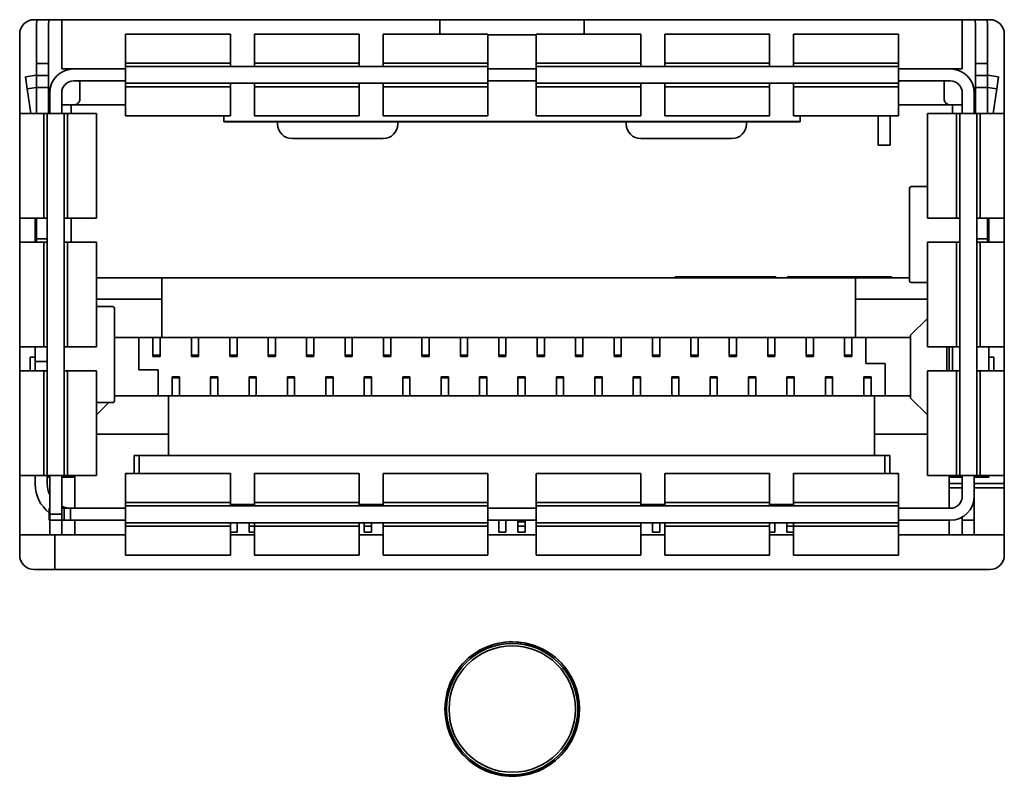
# Model space of a CAD drawing. Header units: millimetres. Extents: x 0 to 1118, y 0 to 864.
# Tile 179 of 250: x 728.83 to 733.95, y 479.25 to 483.19. Entities that reach past the tile are written whole.
import ezdxf

# ---------------------------------------------------------------- set-up
doc = ezdxf.new("R2010")
doc.units = ezdxf.units.MM

msp = doc.modelspace()

# ---------------------------------------------------------------- linework, layer by layer
at = {"color": 7, "linetype": 'Continuous', "lineweight": 35}
for p, q in [((733.877, 483.1854), (728.902, 483.1854)), ((728.9162, 483.1854), (728.9145, 483.1567)), ((728.977, 483.1567), (728.9792, 483.1854)), ((729.0457, 482.9292), (729.0457, 483.1854)), ((731.0145, 483.1104), (731.0145, 483.1854)), ((731.7645, 483.1104), (731.7645, 483.1854)), ((733.7332, 482.9292), (733.7332, 483.1854)), ((733.7998, 483.1854), (733.802, 483.1567)), ((733.8645, 483.1567), (733.8628, 483.1854)), ((728.9145, 483.1567), (728.9145, 482.9567)), ((728.977, 483.1567), (728.977, 482.9567)), ((733.802, 483.1567), (733.802, 482.9567)), ((733.8645, 483.1567), (733.8645, 482.9567)), ((728.827, 483.1104), (728.827, 480.3979)), ((729.9245, 483.1104), (729.3782, 483.1104)), ((729.3782, 483.1104), (729.3782, 482.9598)), ((729.9245, 483.1104), (729.9245, 482.9598)), ((730.5945, 483.1104), (730.0495, 483.1104)), ((730.0495, 483.1104), (730.0495, 482.9598)), ((730.5945, 483.1104), (730.5945, 482.9598)), ((731.2632, 483.1104), (730.7195, 483.1104)), ((730.7195, 483.1104), (730.7195, 482.9598)), ((731.2632, 483.1104), (731.2632, 482.9598)), ((731.5157, 483.1067), (731.2632, 483.1067)), ((732.0595, 483.1104), (731.5157, 483.1104)), ((731.5157, 483.1104), (731.5157, 482.9598)), ((732.0595, 483.1104), (732.0595, 482.9598)), ((732.7295, 483.1104), (732.1845, 483.1104)), ((732.1845, 483.1104), (732.1845, 482.9598)), ((732.7295, 483.1104), (732.7295, 482.9598)), ((733.4007, 483.1104), (732.8545, 483.1104)), ((732.8545, 483.1104), (732.8545, 482.9598)), ((733.4007, 483.1104), (733.4007, 482.9598)), ((733.952, 480.3979), (733.952, 483.1104)), ((728.9145, 482.9567), (728.977, 482.9567)), ((728.9145, 482.8942), (728.9145, 482.9567)), ((728.977, 482.9567), (728.977, 482.8942)), ((729.0457, 482.9292), (729.1082, 482.9292)), ((729.3782, 482.9292), (729.1082, 482.9292)), ((729.3782, 482.9598), (729.9245, 482.9598)), ((729.3782, 482.9598), (729.3782, 482.9417)), ((729.3782, 482.9417), (731.2632, 482.9417)), ((729.3782, 482.9417), (729.3782, 482.8542)), ((729.9245, 482.9417), (729.9245, 482.9598)), ((730.0495, 482.9598), (730.5945, 482.9598)), ((730.0495, 482.9417), (730.0495, 482.9598)), ((730.5945, 482.9417), (730.5945, 482.9598)), ((730.7195, 482.9598), (731.2632, 482.9598)), ((730.7195, 482.9417), (730.7195, 482.9598)), ((731.2632, 482.9417), (731.2632, 482.9598)), ((731.2632, 482.9417), (731.2632, 482.8542)), ((731.2632, 482.9292), (731.5157, 482.9292)), ((731.5157, 482.9598), (732.0595, 482.9598)), ((731.5157, 482.9417), (731.5157, 482.9598)), ((731.5157, 482.9417), (731.5157, 482.8542)), ((731.5157, 482.9417), (733.4007, 482.9417)), ((732.0595, 482.9417), (732.0595, 482.9598)), ((732.1845, 482.9598), (732.7295, 482.9598)), ((732.1845, 482.9417), (732.1845, 482.9598)), ((732.7295, 482.9417), (732.7295, 482.9598)), ((732.8545, 482.9598), (733.4007, 482.9598)), ((732.8545, 482.9417), (732.8545, 482.9598)), ((733.4007, 482.9598), (733.4007, 482.9417)), ((733.4007, 482.9417), (733.4007, 482.8542)), ((733.6707, 482.9292), (733.4007, 482.9292)), ((733.6707, 482.9292), (733.7332, 482.9292)), ((733.802, 482.9567), (733.8645, 482.9567)), ((733.802, 482.8942), (733.802, 482.9567)), ((733.8645, 482.9567), (733.8645, 482.8942)), ((728.9145, 482.8962), (728.857, 482.8879)), ((728.8659, 482.8261), (728.857, 482.8879)), ((728.977, 482.8942), (728.9145, 482.8942)), ((728.9145, 482.8317), (728.9145, 482.8942)), ((728.977, 482.8942), (728.977, 482.8317)), ((733.8645, 482.8942), (733.802, 482.8942)), ((733.802, 482.8317), (733.802, 482.8942)), ((733.922, 482.8879), (733.8645, 482.8962)), ((733.8645, 482.8942), (733.8645, 482.8317)), ((733.922, 482.8879), (733.9131, 482.8261)), ((728.9145, 482.833), (728.8659, 482.8261)), ((728.977, 482.8317), (728.9145, 482.8317)), ((728.9145, 482.8317), (728.9145, 482.6967)), ((728.977, 482.8317), (728.977, 482.6967)), ((729.1082, 482.8667), (729.3782, 482.8667)), ((729.1407, 482.8624), (729.1407, 482.7742)), ((729.3782, 482.8542), (731.2632, 482.8542)), ((729.3782, 482.8542), (729.3782, 482.8361)), ((729.3782, 482.8361), (729.9245, 482.8361)), ((729.3782, 482.8361), (729.3782, 482.6854)), ((729.9245, 482.8361), (729.9245, 482.8542)), ((729.9245, 482.8361), (729.9245, 482.6854)), ((730.0495, 482.8361), (730.0495, 482.8542)), ((730.0495, 482.8361), (730.5945, 482.8361)), ((730.0495, 482.8361), (730.0495, 482.6854)), ((730.5945, 482.8361), (730.5945, 482.8542)), ((730.5945, 482.8361), (730.5945, 482.6854)), ((730.7195, 482.8361), (730.7195, 482.8542)), ((730.7195, 482.8361), (731.2632, 482.8361)), ((730.7195, 482.8361), (730.7195, 482.6854)), ((731.2632, 482.8667), (731.5157, 482.8667)), ((731.2632, 482.8361), (731.2632, 482.8542)), ((731.2632, 482.8361), (731.2632, 482.6854)), ((731.5157, 482.8542), (733.4007, 482.8542)), ((731.5157, 482.8361), (731.5157, 482.8542)), ((731.5157, 482.8361), (732.0595, 482.8361)), ((731.5157, 482.8361), (731.5157, 482.6854)), ((732.0595, 482.8361), (732.0595, 482.8542)), ((732.0595, 482.8361), (732.0595, 482.6854)), ((732.1845, 482.8361), (732.1845, 482.8542)), ((732.1845, 482.8361), (732.7295, 482.8361)), ((732.1845, 482.8361), (732.1845, 482.6854)), ((732.7295, 482.8361), (732.7295, 482.8542)), ((732.7295, 482.8361), (732.7295, 482.6854)), ((732.8545, 482.8361), (732.8545, 482.8542)), ((732.8545, 482.8361), (733.4007, 482.8361)), ((732.8545, 482.8361), (732.8545, 482.6854)), ((733.4007, 482.8667), (733.6707, 482.8667)), ((733.4007, 482.8542), (733.4007, 482.8361)), ((733.4007, 482.8361), (733.4007, 482.6854)), ((733.6382, 482.8667), (733.6382, 482.7742)), ((733.8645, 482.8317), (733.802, 482.8317)), ((733.802, 482.8317), (733.802, 482.6967)), ((733.9131, 482.8261), (733.8645, 482.833)), ((733.8645, 482.8317), (733.8645, 482.6967)), ((728.8659, 482.8261), (728.8844, 482.6967)), ((728.9832, 482.8042), (728.9832, 482.6967)), ((729.0457, 482.6967), (729.0457, 482.8042)), ((733.7332, 482.8042), (733.7332, 482.6967)), ((733.7957, 482.6967), (733.7957, 482.8042)), ((733.8946, 482.6967), (733.9131, 482.8261)), ((728.9832, 482.7417), (728.977, 482.7417)), ((729.0957, 482.7417), (729.0457, 482.7417)), ((729.1082, 482.7417), (729.0957, 482.7417)), ((729.0957, 482.6967), (729.0957, 482.7417)), ((729.3782, 482.7417), (729.1082, 482.7417)), ((733.6707, 482.7417), (733.4007, 482.7417)), ((733.6832, 482.7417), (733.6707, 482.7417)), ((733.7332, 482.7417), (733.6832, 482.7417)), ((733.6832, 482.6967), (733.6832, 482.7417)), ((733.802, 482.7417), (733.7957, 482.7417)), ((728.827, 482.6967), (728.9527, 482.6967)), ((728.9527, 482.1517), (728.9527, 482.6967)), ((728.9527, 482.6967), (728.9707, 482.6967)), ((728.9707, 480.8117), (728.9707, 482.6967)), ((728.9707, 482.6967), (729.0582, 482.6967)), ((729.0582, 480.8117), (729.0582, 482.6967)), ((729.0582, 482.6967), (729.0763, 482.6967)), ((729.0763, 482.1517), (729.0763, 482.6967)), ((729.0763, 482.6967), (729.227, 482.6967)), ((729.227, 482.1517), (729.227, 482.6967)), ((729.3782, 482.6854), (729.9245, 482.6854)), ((729.8895, 482.6854), (729.8895, 482.6559)), ((730.0495, 482.6854), (730.5945, 482.6854)), ((730.7195, 482.6854), (731.2632, 482.6854)), ((731.5157, 482.6854), (732.0595, 482.6854)), ((732.1845, 482.6854), (732.7295, 482.6854)), ((732.8545, 482.6854), (733.4007, 482.6854)), ((732.8895, 482.6854), (732.8895, 482.6559)), ((733.2957, 482.6854), (733.2957, 482.5317)), ((733.3582, 482.5317), (733.3582, 482.6854)), ((733.552, 482.6967), (733.552, 482.1517)), ((733.552, 482.6967), (733.7027, 482.6967)), ((733.7027, 482.1517), (733.7027, 482.6967)), ((733.7027, 482.6967), (733.7207, 482.6967)), ((733.7207, 480.8117), (733.7207, 482.6967)), ((733.7207, 482.6967), (733.8082, 482.6967)), ((733.8082, 480.8117), (733.8082, 482.6967)), ((733.8082, 482.6967), (733.8263, 482.6967)), ((733.8263, 482.1517), (733.8263, 482.6967)), ((733.8263, 482.6967), (733.952, 482.6967)), ((729.8895, 482.6559), (732.8895, 482.6559)), ((729.8895, 482.6559), (729.8895, 482.6542)), ((729.8895, 482.6542), (732.8895, 482.6542)), ((730.1695, 482.6542), (730.1695, 482.6417)), ((730.7945, 482.6417), (730.7945, 482.6542)), ((731.9845, 482.6542), (731.9845, 482.6417)), ((732.6095, 482.6417), (732.6095, 482.6542)), ((732.8895, 482.6559), (732.8895, 482.6542)), ((730.2445, 482.5667), (730.7195, 482.5667)), ((732.0595, 482.5667), (732.5345, 482.5667)), ((733.2957, 482.5317), (733.3582, 482.5317)), ((733.4663, 482.3167), (733.552, 482.3167)), ((733.4582, 482.3057), (733.4582, 481.8277)), ((733.4589, 482.3088), (733.4583, 482.3057)), ((733.4589, 482.3088), (733.4589, 481.8246)), ((728.827, 482.1517), (728.9527, 482.1517)), ((728.9082, 482.0267), (728.9082, 482.1517)), ((728.9145, 482.1517), (728.9145, 482.0442)), ((728.9707, 482.1517), (728.9527, 482.1517)), ((729.0763, 482.1517), (729.0582, 482.1517)), ((729.0763, 482.1517), (729.227, 482.1517)), ((729.0957, 482.0267), (729.0957, 482.1517)), ((733.552, 482.1517), (733.7027, 482.1517)), ((733.7207, 482.1517), (733.7027, 482.1517)), ((733.8263, 482.1517), (733.8082, 482.1517)), ((733.8263, 482.1517), (733.952, 482.1517)), ((733.8645, 482.1517), (733.8645, 482.0442)), ((733.8707, 482.0267), (733.8707, 482.1517)), ((728.827, 482.0267), (728.9527, 482.0267)), ((728.9145, 482.0267), (728.9145, 482.0442)), ((728.9707, 482.0442), (728.9145, 482.0442)), ((728.9527, 481.4817), (728.9527, 482.0267)), ((728.9707, 482.0267), (728.9527, 482.0267)), ((729.0763, 482.0267), (729.0582, 482.0267)), ((729.0763, 481.4817), (729.0763, 482.0267)), ((729.0763, 482.0267), (729.227, 482.0267)), ((729.227, 481.4817), (729.227, 482.0267)), ((733.552, 482.0267), (733.552, 481.4817)), ((733.552, 482.0267), (733.7027, 482.0267)), ((733.7027, 481.4817), (733.7027, 482.0267)), ((733.7207, 482.0267), (733.7027, 482.0267)), ((733.8645, 482.0442), (733.8082, 482.0442)), ((733.8263, 482.0267), (733.8082, 482.0267)), ((733.8263, 481.4817), (733.8263, 482.0267)), ((733.8263, 482.0267), (733.952, 482.0267)), ((733.8645, 482.0442), (733.8645, 482.0267)), ((729.227, 481.8417), (729.567, 481.8417)), ((729.567, 481.7304), (729.567, 481.8417)), ((729.567, 481.8417), (733.177, 481.8417)), ((732.2395, 481.8467), (732.2395, 481.8417)), ((732.2822, 481.8467), (732.2395, 481.8467)), ((732.2822, 481.8467), (732.2822, 481.8417)), ((732.3261, 481.8467), (732.2822, 481.8467)), ((732.3261, 481.8467), (732.3261, 481.8417)), ((732.3689, 481.8467), (732.3261, 481.8467)), ((732.3689, 481.8467), (732.3689, 481.8417)), ((732.6631, 481.8467), (732.3689, 481.8467)), ((732.6631, 481.8417), (732.6631, 481.8467)), ((732.7058, 481.8467), (732.6631, 481.8467)), ((732.7058, 481.8417), (732.7058, 481.8467)), ((732.7207, 481.8467), (732.7058, 481.8467)), ((732.7207, 481.8417), (732.7207, 481.8467)), ((732.7634, 481.8467), (732.7207, 481.8467)), ((732.7634, 481.8417), (732.7634, 481.8467)), ((732.8243, 481.8417), (732.8243, 481.8467)), ((732.8519, 481.8467), (732.8243, 481.8467)), ((732.8519, 481.8417), (732.8519, 481.8467)), ((732.93, 481.8467), (732.8519, 481.8467)), ((732.93, 481.8417), (732.93, 481.8467)), ((732.9927, 481.8467), (732.93, 481.8467)), ((732.9927, 481.8417), (732.9927, 481.8467)), ((733.0451, 481.8467), (732.9927, 481.8467)), ((733.2836, 481.8467), (733.0451, 481.8467)), ((733.0451, 481.8467), (733.0451, 481.8417)), ((733.177, 481.8417), (733.177, 481.7304)), ((733.177, 481.8417), (733.4582, 481.8417)), ((733.2836, 481.8417), (733.2836, 481.8467)), ((733.3018, 481.8467), (733.2836, 481.8467)), ((733.3018, 481.8417), (733.3018, 481.8467)), ((733.3151, 481.8467), (733.3018, 481.8467)), ((733.3151, 481.8417), (733.3151, 481.8467)), ((733.3464, 481.8467), (733.3151, 481.8467)), ((733.3464, 481.8417), (733.3464, 481.8467)), ((733.3645, 481.8467), (733.3464, 481.8467)), ((733.3645, 481.8417), (733.3645, 481.8467)), ((733.4663, 481.8167), (733.552, 481.8167)), ((729.227, 481.7304), (729.567, 481.7304)), ((729.567, 481.5304), (729.567, 481.7304)), ((733.177, 481.7304), (733.177, 481.5304)), ((733.177, 481.7304), (733.552, 481.7304)), ((729.227, 481.6917), (729.3127, 481.6917)), ((729.3201, 481.6838), (729.3201, 481.1996)), ((729.3207, 481.2027), (729.3207, 481.6807)), ((733.552, 481.6304), (733.4645, 481.5429)), ((729.3207, 481.5304), (729.567, 481.5304)), ((729.447, 481.3629), (729.447, 481.5304)), ((729.5207, 481.5304), (729.5207, 481.4383)), ((729.5582, 481.4383), (729.5582, 481.5304)), ((729.567, 481.5304), (733.177, 481.5304)), ((729.7207, 481.5304), (729.7207, 481.4383)), ((729.7582, 481.4383), (729.7582, 481.5304)), ((729.9207, 481.5304), (729.9207, 481.4383)), ((729.9582, 481.4383), (729.9582, 481.5304)), ((730.1207, 481.5304), (730.1207, 481.4383)), ((730.1582, 481.4383), (730.1582, 481.5304)), ((730.3207, 481.5304), (730.3207, 481.4383)), ((730.3582, 481.4383), (730.3582, 481.5304)), ((730.5207, 481.5304), (730.5207, 481.4383)), ((730.5582, 481.4383), (730.5582, 481.5304)), ((730.7207, 481.5304), (730.7207, 481.4383)), ((730.7582, 481.4383), (730.7582, 481.5304)), ((730.9207, 481.5304), (730.9207, 481.4383)), ((730.9582, 481.4383), (730.9582, 481.5304)), ((731.1207, 481.5304), (731.1207, 481.4383)), ((731.1582, 481.4383), (731.1582, 481.5304)), ((731.3207, 481.5304), (731.3207, 481.4383)), ((731.3582, 481.4383), (731.3582, 481.5304)), ((731.5207, 481.5304), (731.5207, 481.4383)), ((731.5582, 481.4383), (731.5582, 481.5304)), ((731.7207, 481.5304), (731.7207, 481.4383)), ((731.7582, 481.4383), (731.7582, 481.5304)), ((731.9207, 481.5304), (731.9207, 481.4383)), ((731.9582, 481.4383), (731.9582, 481.5304)), ((732.1207, 481.5304), (732.1207, 481.4383)), ((732.1582, 481.4383), (732.1582, 481.5304)), ((732.3207, 481.5304), (732.3207, 481.4383)), ((732.3582, 481.4383), (732.3582, 481.5304)), ((732.5207, 481.5304), (732.5207, 481.4383)), ((732.5582, 481.4383), (732.5582, 481.5304)), ((732.7207, 481.5304), (732.7207, 481.4383)), ((732.7582, 481.4383), (732.7582, 481.5304)), ((732.9207, 481.5304), (732.9207, 481.4383)), ((732.9582, 481.4383), (732.9582, 481.5304)), ((733.1207, 481.5304), (733.1207, 481.4383)), ((733.1582, 481.4383), (733.1582, 481.5304)), ((733.177, 481.5304), (733.4645, 481.5304)), ((733.232, 481.3954), (733.232, 481.5304)), ((733.4645, 481.5429), (733.4645, 481.2154)), ((728.827, 481.4817), (728.9527, 481.4817)), ((728.9082, 481.4067), (728.9082, 481.4817)), ((728.9707, 481.4817), (728.9527, 481.4817)), ((729.0763, 481.4817), (729.0582, 481.4817)), ((729.0763, 481.4817), (729.227, 481.4817)), ((733.552, 481.4817), (733.7027, 481.4817)), ((733.652, 481.4817), (733.652, 481.3567)), ((733.6645, 481.4817), (733.6645, 481.3567)), ((733.6832, 481.3567), (733.6832, 481.4817)), ((733.7207, 481.4817), (733.7027, 481.4817)), ((733.8263, 481.4817), (733.8082, 481.4817)), ((733.8263, 481.4817), (733.952, 481.4817)), ((733.8707, 481.3567), (733.8707, 481.4817)), ((728.8807, 481.3567), (728.8807, 481.4292)), ((728.8807, 481.4292), (728.9082, 481.4292)), ((728.9082, 481.3567), (728.9082, 481.4067)), ((728.9082, 481.4067), (728.9707, 481.4067)), ((729.5207, 481.4383), (729.5582, 481.4383)), ((729.5207, 481.4383), (729.5207, 481.4317)), ((729.5207, 481.4317), (729.5582, 481.4317)), ((729.5582, 481.4383), (729.5582, 481.4317)), ((729.7207, 481.4383), (729.7582, 481.4383)), ((729.7207, 481.4383), (729.7207, 481.4317)), ((729.7207, 481.4317), (729.7582, 481.4317)), ((729.7582, 481.4383), (729.7582, 481.4317)), ((729.9207, 481.4383), (729.9582, 481.4383)), ((729.9207, 481.4383), (729.9207, 481.4317)), ((729.9207, 481.4317), (729.9582, 481.4317)), ((729.9582, 481.4383), (729.9582, 481.4317)), ((730.1207, 481.4383), (730.1582, 481.4383)), ((730.1207, 481.4383), (730.1207, 481.4317)), ((730.1207, 481.4317), (730.1582, 481.4317)), ((730.1582, 481.4383), (730.1582, 481.4317)), ((730.3207, 481.4383), (730.3582, 481.4383)), ((730.3207, 481.4383), (730.3207, 481.4317)), ((730.3207, 481.4317), (730.3582, 481.4317)), ((730.3582, 481.4383), (730.3582, 481.4317)), ((730.5207, 481.4383), (730.5582, 481.4383)), ((730.5207, 481.4383), (730.5207, 481.4317)), ((730.5207, 481.4317), (730.5582, 481.4317)), ((730.5582, 481.4383), (730.5582, 481.4317)), ((730.7207, 481.4383), (730.7582, 481.4383)), ((730.7207, 481.4383), (730.7207, 481.4317)), ((730.7207, 481.4317), (730.7582, 481.4317)), ((730.7582, 481.4383), (730.7582, 481.4317)), ((730.9207, 481.4383), (730.9582, 481.4383)), ((730.9207, 481.4383), (730.9207, 481.4317)), ((730.9207, 481.4317), (730.9582, 481.4317)), ((730.9582, 481.4383), (730.9582, 481.4317)), ((731.1207, 481.4383), (731.1582, 481.4383)), ((731.1207, 481.4383), (731.1207, 481.4317)), ((731.1207, 481.4317), (731.1582, 481.4317)), ((731.1582, 481.4383), (731.1582, 481.4317)), ((731.3207, 481.4383), (731.3582, 481.4383)), ((731.3207, 481.4383), (731.3207, 481.4317)), ((731.3207, 481.4317), (731.3582, 481.4317)), ((731.3582, 481.4383), (731.3582, 481.4317)), ((731.5207, 481.4383), (731.5582, 481.4383)), ((731.5207, 481.4383), (731.5207, 481.4317)), ((731.5207, 481.4317), (731.5582, 481.4317)), ((731.5582, 481.4383), (731.5582, 481.4317)), ((731.7207, 481.4383), (731.7582, 481.4383)), ((731.7207, 481.4383), (731.7207, 481.4317)), ((731.7207, 481.4317), (731.7582, 481.4317)), ((731.7582, 481.4383), (731.7582, 481.4317)), ((731.9207, 481.4383), (731.9582, 481.4383)), ((731.9207, 481.4383), (731.9207, 481.4317)), ((731.9207, 481.4317), (731.9582, 481.4317)), ((731.9582, 481.4383), (731.9582, 481.4317)), ((732.1207, 481.4383), (732.1582, 481.4383)), ((732.1207, 481.4383), (732.1207, 481.4317)), ((732.1207, 481.4317), (732.1582, 481.4317)), ((732.1582, 481.4383), (732.1582, 481.4317)), ((732.3207, 481.4383), (732.3582, 481.4383)), ((732.3207, 481.4383), (732.3207, 481.4317)), ((732.3207, 481.4317), (732.3582, 481.4317)), ((732.3582, 481.4383), (732.3582, 481.4317)), ((732.5207, 481.4383), (732.5582, 481.4383)), ((732.5207, 481.4383), (732.5207, 481.4317)), ((732.5207, 481.4317), (732.5582, 481.4317)), ((732.5582, 481.4383), (732.5582, 481.4317)), ((732.7207, 481.4383), (732.7582, 481.4383)), ((732.7207, 481.4383), (732.7207, 481.4317)), ((732.7207, 481.4317), (732.7582, 481.4317)), ((732.7582, 481.4383), (732.7582, 481.4317)), ((732.9207, 481.4383), (732.9582, 481.4383)), ((732.9207, 481.4383), (732.9207, 481.4317)), ((732.9207, 481.4317), (732.9582, 481.4317)), ((732.9582, 481.4383), (732.9582, 481.4317)), ((733.1207, 481.4383), (733.1582, 481.4383)), ((733.1207, 481.4383), (733.1207, 481.4317)), ((733.1207, 481.4317), (733.1582, 481.4317)), ((733.1582, 481.4383), (733.1582, 481.4317)), ((733.232, 481.3954), (733.332, 481.3954)), ((733.332, 481.3954), (733.332, 481.2279)), ((733.8707, 481.4292), (733.8982, 481.4292)), ((733.8982, 481.3567), (733.8982, 481.4292)), ((728.827, 481.3567), (728.9527, 481.3567)), ((728.9527, 480.8117), (728.9527, 481.3567)), ((728.9707, 481.3567), (728.9527, 481.3567)), ((729.0763, 481.3567), (729.0582, 481.3567)), ((729.0763, 480.8117), (729.0763, 481.3567)), ((729.0763, 481.3567), (729.227, 481.3567)), ((729.227, 480.8117), (729.227, 481.3567)), ((729.547, 481.3629), (729.447, 481.3629)), ((729.547, 481.2279), (729.547, 481.3629)), ((733.552, 481.3567), (733.552, 480.8117)), ((733.552, 481.3567), (733.7027, 481.3567)), ((733.7027, 480.8117), (733.7027, 481.3567)), ((733.7207, 481.3567), (733.7027, 481.3567)), ((733.8263, 481.3567), (733.8082, 481.3567)), ((733.8263, 480.8117), (733.8263, 481.3567)), ((733.8263, 481.3567), (733.952, 481.3567)), ((729.6582, 481.3267), (729.6207, 481.3267)), ((729.6207, 481.3267), (729.6207, 481.3202)), ((729.6582, 481.3202), (729.6207, 481.3202)), ((729.6207, 481.3202), (729.6207, 481.2279)), ((729.6582, 481.3267), (729.6582, 481.3202)), ((729.6582, 481.3202), (729.6582, 481.2279)), ((729.8582, 481.3267), (729.8207, 481.3267)), ((729.8207, 481.3267), (729.8207, 481.3202)), ((729.8207, 481.3202), (729.8207, 481.2279)), ((729.8582, 481.3202), (729.8207, 481.3202)), ((729.8582, 481.3267), (729.8582, 481.3202)), ((729.8582, 481.3202), (729.8582, 481.2279)), ((730.0582, 481.3267), (730.0207, 481.3267)), ((730.0207, 481.3267), (730.0207, 481.3202)), ((730.0207, 481.3202), (730.0207, 481.2279)), ((730.0582, 481.3202), (730.0207, 481.3202)), ((730.0582, 481.3267), (730.0582, 481.3202)), ((730.0582, 481.3202), (730.0582, 481.2279)), ((730.2582, 481.3267), (730.2207, 481.3267)), ((730.2207, 481.3267), (730.2207, 481.3202)), ((730.2207, 481.3202), (730.2207, 481.2279)), ((730.2582, 481.3202), (730.2207, 481.3202)), ((730.2582, 481.3267), (730.2582, 481.3202)), ((730.2582, 481.3202), (730.2582, 481.2279)), ((730.4582, 481.3267), (730.4207, 481.3267)), ((730.4207, 481.3267), (730.4207, 481.3202)), ((730.4207, 481.3202), (730.4207, 481.2279)), ((730.4582, 481.3202), (730.4207, 481.3202)), ((730.4582, 481.3267), (730.4582, 481.3202)), ((730.4582, 481.3202), (730.4582, 481.2279)), ((730.6582, 481.3267), (730.6207, 481.3267)), ((730.6207, 481.3267), (730.6207, 481.3202)), ((730.6207, 481.3202), (730.6207, 481.2279)), ((730.6582, 481.3202), (730.6207, 481.3202)), ((730.6582, 481.3267), (730.6582, 481.3202)), ((730.6582, 481.3202), (730.6582, 481.2279)), ((730.8582, 481.3267), (730.8207, 481.3267)), ((730.8207, 481.3267), (730.8207, 481.3202)), ((730.8207, 481.3202), (730.8207, 481.2279)), ((730.8582, 481.3202), (730.8207, 481.3202)), ((730.8582, 481.3267), (730.8582, 481.3202)), ((730.8582, 481.3202), (730.8582, 481.2279)), ((731.0582, 481.3267), (731.0207, 481.3267)), ((731.0207, 481.3267), (731.0207, 481.3202)), ((731.0582, 481.3202), (731.0207, 481.3202)), ((731.0207, 481.3202), (731.0207, 481.2279)), ((731.0582, 481.3267), (731.0582, 481.3202)), ((731.0582, 481.3202), (731.0582, 481.2279)), ((731.2582, 481.3267), (731.2207, 481.3267)), ((731.2207, 481.3267), (731.2207, 481.3202)), ((731.2207, 481.3202), (731.2207, 481.2279)), ((731.2582, 481.3202), (731.2207, 481.3202)), ((731.2582, 481.3267), (731.2582, 481.3202)), ((731.2582, 481.3202), (731.2582, 481.2279)), ((731.4582, 481.3267), (731.4207, 481.3267)), ((731.4207, 481.3267), (731.4207, 481.3202)), ((731.4207, 481.3202), (731.4207, 481.2279)), ((731.4582, 481.3202), (731.4207, 481.3202)), ((731.4582, 481.3267), (731.4582, 481.3202)), ((731.4582, 481.3202), (731.4582, 481.2279)), ((731.6582, 481.3267), (731.6207, 481.3267)), ((731.6207, 481.3267), (731.6207, 481.3202)), ((731.6207, 481.3202), (731.6207, 481.2279)), ((731.6582, 481.3202), (731.6207, 481.3202)), ((731.6582, 481.3267), (731.6582, 481.3202)), ((731.6582, 481.3202), (731.6582, 481.2279)), ((731.8582, 481.3267), (731.8207, 481.3267)), ((731.8207, 481.3267), (731.8207, 481.3202)), ((731.8207, 481.3202), (731.8207, 481.2279)), ((731.8582, 481.3202), (731.8207, 481.3202)), ((731.8582, 481.3267), (731.8582, 481.3202)), ((731.8582, 481.3202), (731.8582, 481.2279)), ((732.0582, 481.3267), (732.0207, 481.3267)), ((732.0207, 481.3267), (732.0207, 481.3202)), ((732.0207, 481.3202), (732.0207, 481.2279)), ((732.0582, 481.3202), (732.0207, 481.3202)), ((732.0582, 481.3267), (732.0582, 481.3202)), ((732.0582, 481.3202), (732.0582, 481.2279)), ((732.2582, 481.3267), (732.2207, 481.3267)), ((732.2207, 481.3267), (732.2207, 481.3202)), ((732.2582, 481.3202), (732.2207, 481.3202)), ((732.2207, 481.3202), (732.2207, 481.2279)), ((732.2582, 481.3267), (732.2582, 481.3202)), ((732.2582, 481.3202), (732.2582, 481.2279)), ((732.4582, 481.3267), (732.4207, 481.3267)), ((732.4207, 481.3267), (732.4207, 481.3202)), ((732.4207, 481.3202), (732.4207, 481.2279)), ((732.4582, 481.3202), (732.4207, 481.3202)), ((732.4582, 481.3267), (732.4582, 481.3202)), ((732.4582, 481.3202), (732.4582, 481.2279)), ((732.6582, 481.3267), (732.6207, 481.3267)), ((732.6207, 481.3267), (732.6207, 481.3202)), ((732.6207, 481.3202), (732.6207, 481.2279)), ((732.6582, 481.3202), (732.6207, 481.3202)), ((732.6582, 481.3267), (732.6582, 481.3202)), ((732.6582, 481.3202), (732.6582, 481.2279)), ((732.8582, 481.3267), (732.8207, 481.3267)), ((732.8207, 481.3267), (732.8207, 481.3202)), ((732.8582, 481.3202), (732.8207, 481.3202)), ((732.8207, 481.3202), (732.8207, 481.2279)), ((732.8582, 481.3267), (732.8582, 481.3202)), ((732.8582, 481.3202), (732.8582, 481.2279)), ((733.0582, 481.3267), (733.0207, 481.3267)), ((733.0207, 481.3267), (733.0207, 481.3202)), ((733.0582, 481.3202), (733.0207, 481.3202)), ((733.0207, 481.3202), (733.0207, 481.2279)), ((733.0582, 481.3267), (733.0582, 481.3202)), ((733.0582, 481.3202), (733.0582, 481.2279)), ((733.2582, 481.3267), (733.2207, 481.3267)), ((733.2207, 481.3267), (733.2207, 481.3202)), ((733.2207, 481.3202), (733.2207, 481.2279)), ((733.2582, 481.3202), (733.2207, 481.3202)), ((733.2582, 481.3267), (733.2582, 481.3202)), ((733.2582, 481.3202), (733.2582, 481.2279)), ((729.227, 481.1917), (729.3127, 481.1917)), ((729.227, 481.1279), (729.2907, 481.1917)), ((729.3201, 481.1996), (729.3207, 481.2027)), ((729.602, 481.2279), (729.3207, 481.2279)), ((729.602, 481.0279), (729.602, 481.2279)), ((733.277, 481.2279), (729.602, 481.2279)), ((733.277, 481.2279), (733.277, 481.0279)), ((733.4645, 481.2279), (733.277, 481.2279)), ((733.552, 481.1279), (733.4645, 481.2154)), ((729.602, 481.0279), (729.227, 481.0279)), ((729.602, 480.9167), (729.602, 481.0279)), ((733.277, 481.0279), (733.277, 480.9167)), ((733.552, 481.0279), (733.277, 481.0279)), ((729.4232, 480.9167), (729.602, 480.9167)), ((729.4232, 480.8229), (729.4232, 480.9167)), ((729.4482, 480.9167), (729.4482, 480.8229)), ((729.602, 480.9167), (733.277, 480.9167)), ((733.277, 480.9167), (733.3557, 480.9167)), ((733.3307, 480.9167), (733.3307, 480.8229)), ((733.3557, 480.9167), (733.3557, 480.8229)), ((728.827, 480.8117), (728.9527, 480.8117)), ((728.9082, 480.7667), (728.9082, 480.8117)), ((728.9527, 480.8117), (728.9707, 480.8117)), ((728.9707, 480.8117), (729.0582, 480.8117)), ((728.9707, 480.7667), (728.9707, 480.8117)), ((728.9832, 480.8042), (728.9707, 480.8042)), ((728.9832, 480.8117), (728.9832, 480.6117)), ((729.0457, 480.6117), (729.0457, 480.8117)), ((729.0957, 480.8042), (729.0457, 480.8042)), ((729.0582, 480.8117), (729.0763, 480.8117)), ((729.0763, 480.8117), (729.227, 480.8117)), ((729.0957, 480.8042), (729.0957, 480.8117)), ((729.1145, 480.8042), (729.0957, 480.8042)), ((729.1145, 480.8117), (729.1145, 480.6417)), ((729.9245, 480.8229), (729.3782, 480.8229)), ((729.3782, 480.8229), (729.3782, 480.6723)), ((729.9245, 480.8229), (729.9245, 480.6723)), ((730.5945, 480.8229), (730.0495, 480.8229)), ((730.0495, 480.8229), (730.0495, 480.6723)), ((730.5945, 480.8229), (730.5945, 480.6723)), ((731.2632, 480.8229), (730.7195, 480.8229)), ((730.7195, 480.8229), (730.7195, 480.6723)), ((731.2632, 480.8229), (731.2632, 480.6723)), ((732.0595, 480.8229), (731.5157, 480.8229)), ((731.5157, 480.8229), (731.5157, 480.6723)), ((732.0595, 480.8229), (732.0595, 480.6723)), ((732.7295, 480.8229), (732.1845, 480.8229)), ((732.1845, 480.8229), (732.1845, 480.6723)), ((732.7295, 480.8229), (732.7295, 480.6723)), ((733.4007, 480.8229), (732.8545, 480.8229)), ((732.8545, 480.8229), (732.8545, 480.6723)), ((733.4007, 480.8229), (733.4007, 480.6723)), ((733.552, 480.8117), (733.7027, 480.8117)), ((733.6645, 480.8117), (733.6645, 480.6417)), ((733.6832, 480.8042), (733.6645, 480.8042)), ((733.6832, 480.8042), (733.6832, 480.8117)), ((733.7332, 480.8042), (733.6832, 480.8042)), ((733.7027, 480.8117), (733.7207, 480.8117)), ((733.7207, 480.8117), (733.8082, 480.8117)), ((733.7332, 480.8117), (733.7332, 480.7042)), ((733.7957, 480.7042), (733.7957, 480.8117)), ((733.8082, 480.8042), (733.7957, 480.8042)), ((733.8082, 480.8117), (733.8263, 480.8117)), ((733.8082, 480.8042), (733.8082, 480.8117)), ((733.8707, 480.8042), (733.8082, 480.8042)), ((733.8263, 480.8117), (733.952, 480.8117)), ((733.8707, 480.8117), (733.8707, 480.8042)), ((733.7332, 480.7708), (733.6645, 480.7708)), ((733.7332, 480.7708), (733.6645, 480.7708)), ((733.6645, 480.748), (733.7332, 480.748)), ((733.952, 480.7708), (733.7957, 480.7708)), ((733.952, 480.7708), (733.7957, 480.7708)), ((733.7957, 480.748), (733.952, 480.748)), ((733.7957, 480.7042), (733.7957, 480.5792)), ((728.9807, 480.5792), (728.9807, 480.6417)), ((728.9807, 480.6417), (728.9832, 480.6417)), ((729.0457, 480.6417), (729.0582, 480.6417)), ((729.0582, 480.5792), (729.0582, 480.6417)), ((729.0907, 480.6417), (729.0582, 480.6417)), ((729.0907, 480.6417), (729.0907, 480.5792)), ((729.3782, 480.6417), (729.0907, 480.6417)), ((729.3782, 480.6723), (729.9245, 480.6723)), ((729.3782, 480.6723), (729.3782, 480.6542)), ((729.3782, 480.6542), (731.2632, 480.6542)), ((729.3782, 480.6542), (729.3782, 480.5667)), ((729.9245, 480.6542), (729.9245, 480.6723)), ((730.0495, 480.6618), (729.9245, 480.6618)), ((730.0495, 480.6616), (729.9245, 480.6616)), ((730.0495, 480.6723), (730.5945, 480.6723)), ((730.0495, 480.6542), (730.0495, 480.6723)), ((730.5945, 480.6542), (730.5945, 480.6723)), ((730.7195, 480.6618), (730.5945, 480.6618)), ((730.7195, 480.6616), (730.5945, 480.6616)), ((730.7195, 480.6723), (731.2632, 480.6723)), ((730.7195, 480.6542), (730.7195, 480.6723)), ((731.2632, 480.6542), (731.2632, 480.6723)), ((731.2632, 480.6542), (731.2632, 480.5667)), ((731.2632, 480.6417), (731.5157, 480.6417)), ((731.5157, 480.6723), (732.0595, 480.6723)), ((731.5157, 480.6542), (731.5157, 480.6723)), ((731.5157, 480.6542), (733.4007, 480.6542)), ((731.5157, 480.6542), (731.5157, 480.5667)), ((732.0595, 480.6542), (732.0595, 480.6723)), ((732.1845, 480.6618), (732.0595, 480.6618)), ((732.1845, 480.6616), (732.0595, 480.6616)), ((732.1845, 480.6723), (732.7295, 480.6723)), ((732.1845, 480.6542), (732.1845, 480.6723)), ((732.7295, 480.6542), (732.7295, 480.6723)), ((732.8545, 480.6618), (732.7295, 480.6618)), ((732.8545, 480.6616), (732.7295, 480.6616)), ((732.8545, 480.6723), (733.4007, 480.6723)), ((732.8545, 480.6542), (732.8545, 480.6723)), ((733.4007, 480.6723), (733.4007, 480.6542)), ((733.4007, 480.6542), (733.4007, 480.5667)), ((733.6707, 480.6417), (733.4007, 480.6417)), ((728.9832, 480.5792), (728.9807, 480.5792)), ((728.9832, 480.6117), (729.0457, 480.6117)), ((728.9832, 480.5792), (728.9832, 480.6117)), ((728.9832, 480.5792), (729.0457, 480.5792)), ((728.9832, 480.5792), (728.9832, 480.5042)), ((729.0457, 480.6117), (729.0457, 480.5792)), ((729.0582, 480.5792), (729.0457, 480.5792)), ((729.0457, 480.5792), (729.0457, 480.5042)), ((729.0907, 480.5792), (729.0582, 480.5792)), ((729.0907, 480.5792), (729.3782, 480.5792)), ((729.1145, 480.5792), (729.1145, 480.5042)), ((731.2632, 480.5792), (731.5157, 480.5792)), ((731.3207, 480.5792), (731.3207, 480.5167)), ((731.3582, 480.5792), (731.3582, 480.5167)), ((731.4207, 480.5792), (731.4207, 480.5717)), ((731.4582, 480.5717), (731.4207, 480.5717)), ((731.4207, 480.5717), (731.4207, 480.5492)), ((731.4582, 480.5792), (731.4582, 480.5717)), ((731.4582, 480.5717), (731.4582, 480.5492)), ((733.4007, 480.5792), (733.6707, 480.5792)), ((733.6645, 480.5792), (733.6645, 480.5042)), ((733.7332, 480.5792), (733.7332, 480.5959)), ((733.7957, 480.5792), (733.7332, 480.5792)), ((733.7332, 480.5792), (733.7332, 480.5042)), ((733.7957, 480.5792), (733.7957, 480.5042)), ((729.3782, 480.5667), (731.2632, 480.5667)), ((729.3782, 480.5667), (729.3782, 480.5486)), ((729.3782, 480.5486), (729.9245, 480.5486)), ((729.3782, 480.5486), (729.3782, 480.3979)), ((729.9245, 480.5486), (729.9245, 480.5667)), ((729.9245, 480.5486), (729.9245, 480.3979)), ((729.9582, 480.5667), (729.9582, 480.5167)), ((730.0207, 480.5667), (730.0207, 480.5492)), ((730.0207, 480.5492), (730.0207, 480.5167)), ((730.0495, 480.5492), (730.0207, 480.5492)), ((730.0495, 480.5486), (730.0495, 480.5667)), ((730.0495, 480.5486), (730.5945, 480.5486)), ((730.0495, 480.5486), (730.0495, 480.3979)), ((730.5945, 480.5486), (730.5945, 480.5667)), ((730.5945, 480.5486), (730.5945, 480.3979)), ((730.6207, 480.5667), (730.6207, 480.5492)), ((730.6582, 480.5492), (730.6207, 480.5492)), ((730.6207, 480.5492), (730.6207, 480.5167)), ((730.6582, 480.5667), (730.6582, 480.5492)), ((730.6582, 480.5492), (730.6582, 480.5167)), ((730.7195, 480.5486), (730.7195, 480.5667)), ((730.7195, 480.5486), (731.2632, 480.5486)), ((730.7195, 480.5486), (730.7195, 480.3979)), ((731.2632, 480.5486), (731.2632, 480.5667)), ((731.2632, 480.5486), (731.2632, 480.3979)), ((731.4582, 480.5492), (731.4207, 480.5492)), ((731.4207, 480.5492), (731.4207, 480.5167)), ((731.4582, 480.5492), (731.4582, 480.5167)), ((731.5157, 480.5667), (733.4007, 480.5667)), ((731.5157, 480.5486), (731.5157, 480.5667)), ((731.5157, 480.5486), (732.0595, 480.5486)), ((731.5157, 480.5486), (731.5157, 480.3979)), ((732.0595, 480.5486), (732.0595, 480.5667)), ((732.0595, 480.5486), (732.0595, 480.3979)), ((732.1207, 480.5667), (732.1207, 480.5167)), ((732.1582, 480.5667), (732.1582, 480.5167)), ((732.1845, 480.5486), (732.1845, 480.5667)), ((732.1845, 480.5486), (732.7295, 480.5486)), ((732.1845, 480.5486), (732.1845, 480.3979)), ((732.7295, 480.5486), (732.7295, 480.5667)), ((732.7295, 480.5486), (732.7295, 480.3979)), ((732.7582, 480.5667), (732.7582, 480.5167)), ((732.8207, 480.5667), (732.8207, 480.5492)), ((732.8207, 480.5492), (732.8207, 480.5167)), ((732.8545, 480.5492), (732.8207, 480.5492)), ((732.8545, 480.5486), (732.8545, 480.5667)), ((732.8545, 480.5486), (733.4007, 480.5486)), ((732.8545, 480.5486), (732.8545, 480.3979)), ((733.4007, 480.5667), (733.4007, 480.5486)), ((733.4007, 480.5486), (733.4007, 480.3979)), ((728.827, 480.5042), (729.0095, 480.5042)), ((729.0095, 480.5042), (729.3782, 480.5042)), ((729.0095, 480.3229), (729.0095, 480.5042)), ((729.9582, 480.5167), (729.9245, 480.5167)), ((729.9245, 480.5042), (730.0495, 480.5042)), ((730.0495, 480.5167), (730.0207, 480.5167)), ((730.5945, 480.5042), (730.7195, 480.5042)), ((730.6582, 480.5167), (730.6207, 480.5167)), ((731.2632, 480.5042), (731.5157, 480.5042)), ((731.3582, 480.5167), (731.3207, 480.5167)), ((731.4582, 480.5167), (731.4207, 480.5167)), ((732.0595, 480.5042), (732.1845, 480.5042)), ((732.1582, 480.5167), (732.1207, 480.5167)), ((732.7582, 480.5167), (732.7295, 480.5167)), ((732.7295, 480.5042), (732.8545, 480.5042)), ((732.8545, 480.5167), (732.8207, 480.5167)), ((733.4007, 480.5042), (733.952, 480.5042)), ((729.3782, 480.3979), (729.9245, 480.3979)), ((730.0495, 480.3979), (730.5945, 480.3979)), ((730.7195, 480.3979), (731.2632, 480.3979)), ((731.5157, 480.3979), (732.0595, 480.3979)), ((732.1845, 480.3979), (732.7295, 480.3979)), ((732.8545, 480.3979), (733.4007, 480.3979)), ((728.902, 480.3229), (733.877, 480.3229)), ((731.2354, 479.9052), (731.2322, 479.9085)), ((731.2547, 479.9187), (731.2546, 479.9189)), ((731.1795, 479.8755), (731.1797, 479.8754)), ((731.1998, 479.8898), (731.2011, 479.8854)), ((731.7402, 479.6152), (731.7358, 479.6162)), ((731.7378, 479.6398), (731.738, 479.6398)), ((731.7358, 479.5767), (731.7402, 479.5777)), ((731.7378, 479.5531), (731.738, 479.5531)), ((731.1795, 479.3174), (731.1797, 479.3175)), ((731.2011, 479.3075), (731.1998, 479.3031)), ((731.2322, 479.2844), (731.2354, 479.2877)), ((731.2546, 479.274), (731.2547, 479.2742))]:
    msp.add_line(p, q, dxfattribs=at)
at = {"color": 7, "linetype": 'Continuous', "lineweight": 35, "flags": 128}
for points in [[(733.4007, 482.8634), (733.4086, 482.8655), (733.4207, 482.8667)], [(731.2547, 479.9187), (731.253, 479.9181), (731.2526, 479.918)], [(731.1813, 479.8769), (731.1811, 479.8766), (731.1797, 479.8754)], [(731.7378, 479.6398), (731.7382, 479.638), (731.7383, 479.6376)], [(731.7378, 479.5531), (731.7382, 479.5549), (731.7383, 479.5553)], [(731.1813, 479.316), (731.1811, 479.3163), (731.1797, 479.3175)], [(731.2526, 479.2749), (731.253, 479.2748), (731.2547, 479.2742)]]:
    msp.add_lwpolyline(points, dxfattribs=at)
at = {"color": 7, "linetype": 'Continuous', "lineweight": 35}
for radius in [0.35, 0.3415, 0.329]:
    msp.add_circle((731.3907, 479.5964), radius, dxfattribs=at)
for centre, radius, start, end in [((728.902, 483.1104), 0.075, 90, 180), ((733.877, 483.1104), 0.075, 0, 90), ((729.1082, 482.8042), 0.125, 90, 180), ((733.6707, 482.8042), 0.125, 0, 90), ((729.1082, 482.8042), 0.0625, 90, 180), ((733.6707, 482.8042), 0.0625, 0, 90), ((730.2445, 482.6417), 0.075, 180, 270), ((730.7195, 482.6417), 0.075, 270, 0), ((732.0595, 482.6417), 0.075, 180, 270), ((732.5345, 482.6417), 0.075, 270, 0), ((733.4694, 482.3064), 0.0108, 106.3986, 166.9549), ((733.4694, 481.827), 0.0108, 193.0451, 253.6014), ((729.3096, 481.6814), 0.0108, 13.0451, 73.6014), ((729.3096, 481.202), 0.0108, 286.3986, 346.9549), ((729.0957, 480.7667), 0.1875, 180, 232.1691), ((729.0957, 480.7667), 0.125, 180, 205.8419), ((733.6707, 480.7042), 0.125, 270, 0), ((733.6707, 480.7042), 0.0625, 270, 0), ((729.0957, 480.7667), 0.125, 246.4218, 270), ((728.902, 480.3979), 0.075, 180, 270), ((733.877, 480.3979), 0.075, 270, 0), ((731.2328, 479.9038), 0.00286, 349.1482, 27.9054), ((731.2486, 479.9239), 0.0125, 237.9451, 293.448), ((731.3907, 479.5964), 0.3498, 7.117, 112.883), ((731.3907, 479.5964), 0.3498, 127.117, 232.883), ((730.7744, 478.7537), 1.1926, 69.8274, 70.135), ((731.1782, 479.8832), 0.0125, 306.5519, 2.0552), ((731.2035, 479.8869), 0.00286, 212.0946, 250.8518), ((730.9691, 480.5516), 1.1926, 309.8274, 310.135), ((731.7454, 479.6371), 0.0125, 186.552, 242.055), ((731.7359, 479.6134), 0.00286, 92.0946, 130.8518), ((731.3907, 479.5964), 0.3498, 247.117, 352.883), ((731.7454, 479.5558), 0.0125, 117.945, 173.448), ((731.7359, 479.5795), 0.00286, 229.1482, 267.9054), ((730.7728, 480.4436), 1.1973, 289.8656, 290.172), ((731.1782, 479.3097), 0.0125, 357.9449, 53.4481), ((731.2035, 479.306), 0.00286, 109.1482, 147.9054), ((731.2328, 479.2891), 0.00286, 332.0946, 10.8518), ((731.2486, 479.269), 0.0125, 66.5519, 122.0551)]:
    msp.add_arc(centre, radius, start, end, dxfattribs=at)
for centre, major_axis, start_param, end_param in [((731.3911, 479.5959), (-0.1731, 0.2999), 6.225992, 6.340379), ((731.3901, 479.5964), (0.3463, 0), 6.225992, 6.340379), ((731.3911, 479.597), (0.1731, 0.2999), 3.084399, 3.198786)]:
    msp.add_ellipse(centre, major_axis=major_axis, ratio=0.999578, start_param=start_param, end_param=end_param, dxfattribs=at)
for points, knots in [([(729.1082, 482.8667), (729.1131, 482.8667), (729.1227, 482.8667), (729.1334, 482.8664), (729.1397, 482.865), (729.1404, 482.8633), (729.1407, 482.8624)], [0, 0, 0, 0, 0.280747, 0.559563, 0.777854, 1, 1, 1, 1]), ([(729.1407, 482.7742), (729.1402, 482.7695), (729.139, 482.7601), (729.1303, 482.7493), (729.1196, 482.7429), (729.112, 482.7421), (729.1082, 482.7417)], [0, 0, 0, 0, 0.280869, 0.558049, 0.778605, 1, 1, 1, 1]), ([(733.6707, 482.7417), (733.6659, 482.7423), (733.6563, 482.7436), (733.6456, 482.7524), (733.6393, 482.7632), (733.6386, 482.7705), (733.6382, 482.7742)], [0, 0, 0, 0, 0.280795, 0.559642, 0.777809, 1, 1, 1, 1]), ([(733.4583, 481.8277), (733.4583, 481.8274), (733.4582, 481.8263), (733.4586, 481.8253), (733.4589, 481.8246)], [0, 0, 0, 0, 0.270915, 1, 1, 1, 1]), ([(729.3207, 481.6807), (729.3207, 481.681), (729.3208, 481.6821), (729.3204, 481.6831), (729.3201, 481.6838)], [0, 0, 0, 0, 0.2709151, 1, 1, 1, 1]), ([(731.2398, 479.915), (731.2406, 479.9139), (731.2417, 479.9123), (731.2413, 479.9097), (731.2404, 479.9082), (731.2389, 479.907), (731.238, 479.9064), (731.237, 479.9058), (731.2361, 479.9054), (731.2356, 479.9052), (731.2354, 479.9052)], [0, 0, 0, 0, 0.481674, 0.669596, 0.834049, 0.880384, 0.911463, 0.948744, 0.981439, 1, 1, 1, 1]), ([(731.2536, 479.9124), (731.2533, 479.9121), (731.2528, 479.9118), (731.249, 479.9098), (731.2452, 479.908), (731.2408, 479.9059), (731.2377, 479.9043), (731.236, 479.9035), (731.2356, 479.9033)], [0, 0, 0, 0, 0.418026, 0.594815, 0.771695, 0.873161, 0.974276, 1, 1, 1, 1]), ([(731.2026, 479.8842), (731.2012, 479.8833), (731.1985, 479.8815), (731.1946, 479.8789), (731.1907, 479.8762), (731.1868, 479.8736), (731.1858, 479.8731), (731.1857, 479.8732), (731.1857, 479.8732)], [0, 0, 0, 0, 0.106203, 0.213089, 0.349307, 0.572631, 0.997278, 1, 1, 1, 1]), ([(731.734, 479.5774), (731.7343, 479.5857), (731.7348, 479.5985), (731.7342, 479.6112), (731.734, 479.6155)], [0, 0, 0, 0, 0.655623, 1, 1, 1, 1]), ([(731.7329, 479.5572), (731.7329, 479.5576), (731.7328, 479.5582), (731.733, 479.5625), (731.7333, 479.5667), (731.7337, 479.5716), (731.7339, 479.5751), (731.734, 479.577), (731.734, 479.5774)], [0, 0, 0, 0, 0.4180259, 0.5948154, 0.7716952, 0.8731613, 0.9742761, 1, 1, 1, 1]), ([(731.1903, 479.3064), (731.1909, 479.3077), (731.1917, 479.3095), (731.1942, 479.3104), (731.196, 479.3103), (731.1977, 479.3097), (731.1987, 479.3092), (731.1997, 479.3086), (731.2005, 479.308), (731.2009, 479.3077), (731.2011, 479.3075)], [0, 0, 0, 0, 0.481674, 0.669596, 0.834049, 0.880384, 0.911463, 0.948744, 0.981439, 1, 1, 1, 1]), ([(731.2026, 479.3087), (731.2097, 479.3043), (731.2204, 479.2975), (731.2317, 479.2916), (731.2356, 479.2896)], [0, 0, 0, 0, 0.655623, 1, 1, 1, 1]), ([(731.2356, 479.2896), (731.2371, 479.2889), (731.24, 479.2874), (731.2443, 479.2853), (731.2485, 479.2833), (731.2527, 479.2812), (731.2536, 479.2806), (731.2536, 479.2805), (731.2536, 479.2805)], [0, 0, 0, 0, 0.106203, 0.213089, 0.349307, 0.572631, 0.997278, 1, 1, 1, 1])]:
    msp.add_open_spline(points, degree=3, knots=knots, dxfattribs=at)

doc.saveas('drawing.dxf')
